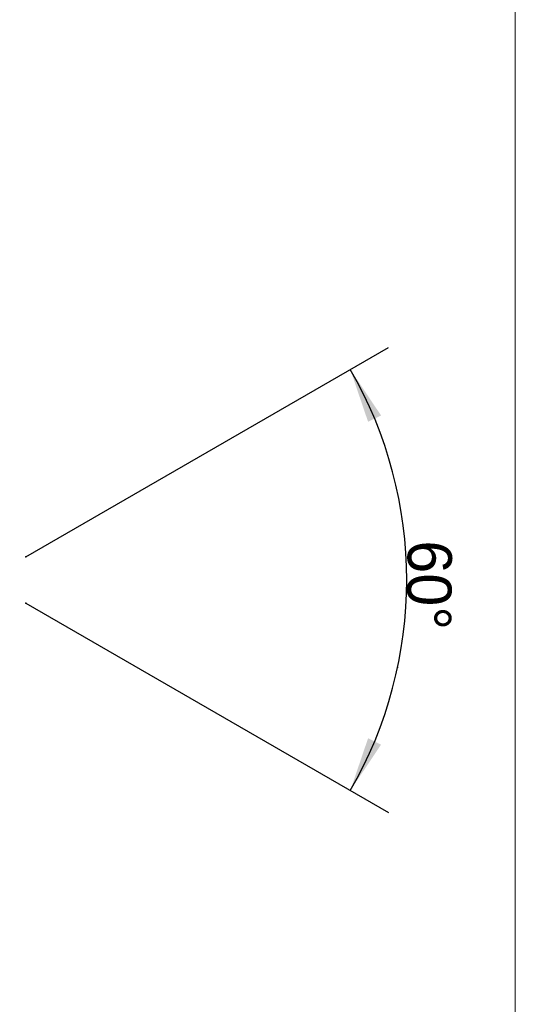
# Model space of a CAD drawing. Header units: millimetres. Extents: x -27 to 81, y -88 to 50.
# Tile 7 of 8: x 59 to 81, y -19 to 25. Entities that reach past the tile are written whole.
import ezdxf

# ---------------------------------------------------------------- set-up
doc = ezdxf.new("R2010")
doc.units = ezdxf.units.MM
doc.layers.add('2', color=7, linetype='CONTINUOUS', lineweight=25)
doc.layers.add('INFTOTAL', color=9, linetype='CONTINUOUS', lineweight=18)
doc.styles.add('Monospac821 BT', font='txt', dxfattribs={"height": 3.5})
doc.dimstyles.get("Standard").update_dxf_attribs({"dimtxt": 3.5, "dimasz": 3, "dimexe": 1, "dimexo": 0.5, "dimgap": 0.8, "dimtad": 1, "dimtoh": 1, "dimzin": 1, "dimdsep": 46, "dimtxsty": 'Monospac821 BT', "dimcen": 2.5, "dimadec": 1, "dimazin": 0, "dimtfac": 1, "dimtdec": 4, "dimtix": 1, "dimtmove": 1, "dimatfit": 3, "dimfxl": 1, "dimtolj": 1, "dimtzin": 1, "dimarcsym": 0})

# ---------------------------------------------------------------- blocks, each defined once
blk = doc.blocks.new('*D523')
at = {"layer": '2'}
for p, q in [((58.822991, 1.052504), (75.229905, 10.525041)), ((58.822991, -1.052504), (75.229905, -10.525041))]:
    blk.add_line(p, q, dxfattribs=at)
blk.add_arc((57, 0), 19.050081, 330, 30, dxfattribs=at)
at = {"layer": '2', "color": 0}
for p in [(58.822991, 1.052504), (57, 0), (57, 0), (58.822991, -1.052504), (75.633791, -3.960735)]:
    blk.add_point(p, dxfattribs=at)
at = {"layer": '2'}
for points in [[(73.497854, 9.525041), (74.886433, 7.446135), (74.301058, 7.157581)], [(73.497854, -9.525041), (74.301058, -7.157581), (74.886433, -7.446135)]]:
    blk.add_solid(points, dxfattribs=at)
at = {"layer": '2', "insert": (76.048805, -0.220504), "char_height": 2, "attachment_point": 8, "rotation": 269.3367865}
blk.add_mtext('60%%d', dxfattribs=at)

msp = doc.modelspace()

# ---------------------------------------------------------------- linework, layer by layer
at = {"layer": 'INFTOTAL'}
msp.add_line((80.961, 49.912195), (80.961, -88.304989), dxfattribs=at)

# ---------------------------------------------------------------- dimensions: what is measured, and where the dimension line sits
at = {"layer": '2'}
dim = msp.add_angular_dim_2l(base=(75.633791, -3.960735), line1=((58.822991, -1.052504), (57, 0)), line2=((57, 0), (58.822991, 1.052504)), dimstyle='STANDARD', dxfattribs=at)
dim.commit()
dim.dimension.update_dxf_attribs({"geometry": '*D523', "text_midpoint": (76.048805, -0.220504), "dimtype": 162, "text_rotation": -90.663213})

doc.saveas('drawing.dxf')
